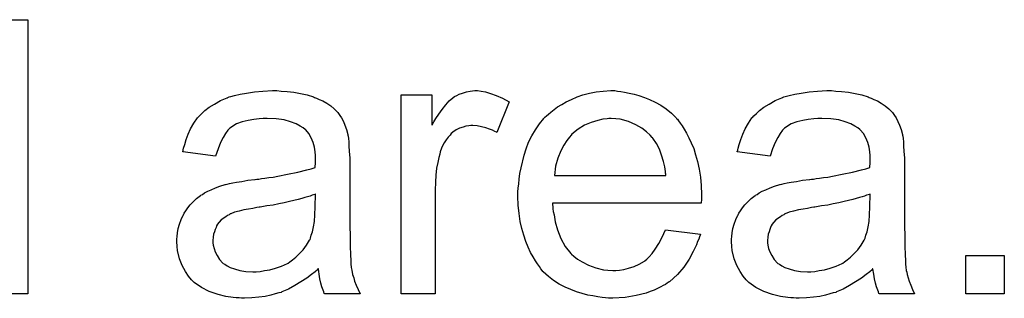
# Model space of a CAD drawing. Extents: x -2.2 to 8.3, y -2.9 to 5.2.
# Tile 112 of 205: x 5.6629 to 5.95, y -0.3828 to -0.3014. Entities that reach past the tile are written whole.
import ezdxf

# ---------------------------------------------------------------- set-up
doc = ezdxf.new("R2010")
doc.units = 0
doc.layers.add('acc-ni-360-20-in-a_document', color=1, linetype='CONTINUOUS')

msp = doc.modelspace()

# ---------------------------------------------------------------- linework, layer by layer
at = {"layer": 'acc-ni-360-20-in-a_document', "color": 1}
for points in [[(5.655449, -0.301418), (5.665283, -0.301418), (5.665283, -0.381483)], [(5.7391, -0.322244), (5.740836, -0.32236), (5.742802, -0.322591), (5.744769, -0.322939), (5.746736, -0.323401), (5.748587, -0.32398), (5.748819, -0.324096), (5.749397, -0.324327), (5.750207, -0.324674), (5.751249, -0.325137), (5.752406, -0.325831), (5.753563, -0.326525), (5.754604, -0.327451), (5.755529, -0.328377), (5.755645, -0.328492), (5.755877, -0.328839), (5.756224, -0.329418), (5.756686, -0.330112), (5.757265, -0.331153), (5.757728, -0.332195), (5.758191, -0.333467), (5.758538, -0.334971), (5.758538, -0.335087), (5.758653, -0.335434), (5.758769, -0.336128), (5.758885, -0.337054), (5.758885, -0.338327), (5.759001, -0.339831), (5.759116, -0.341798), (5.759116, -0.343996), (5.759116, -0.357186), (5.759116, -0.357301), (5.759116, -0.357764), (5.759116, -0.358459), (5.759116, -0.359384), (5.759116, -0.360425), (5.759116, -0.361698), (5.759232, -0.364475), (5.759232, -0.367367), (5.759348, -0.37026), (5.759463, -0.371533), (5.759463, -0.37269), (5.759579, -0.373731), (5.759695, -0.374541), (5.759695, -0.374656), (5.75981, -0.375119), (5.759926, -0.375813), (5.760273, -0.376739), (5.760505, -0.37778), (5.760967, -0.378937), (5.761546, -0.38021), (5.762124, -0.381483), (5.751827, -0.381483), (5.751711, -0.381367), (5.751596, -0.380904), (5.751364, -0.380326), (5.751017, -0.3794), (5.75067, -0.378359), (5.750439, -0.377086), (5.750207, -0.375698), (5.749976, -0.374194), (5.74986, -0.374194), (5.749744, -0.374425), (5.74905, -0.375004), (5.748009, -0.375813), (5.746621, -0.376855), (5.744885, -0.377896), (5.74315, -0.379053), (5.741298, -0.380094), (5.739332, -0.380904), (5.7391, -0.38102), (5.738406, -0.381136), (5.737365, -0.381483), (5.736092, -0.38183), (5.734472, -0.382177), (5.732621, -0.382408), (5.730538, -0.38264), (5.728456, -0.382755), (5.72753, -0.382755), (5.726836, -0.38264), (5.726026, -0.38264), (5.7251, -0.382524), (5.723018, -0.382177), (5.720704, -0.381599), (5.718158, -0.380789), (5.715844, -0.379632), (5.713762, -0.378127), (5.71353, -0.377896), (5.712952, -0.377318), (5.712142, -0.376276), (5.711216, -0.374888), (5.710291, -0.373152), (5.709481, -0.371185), (5.708902, -0.368756), (5.708787, -0.367599), (5.708671, -0.36621), (5.708671, -0.365979), (5.708671, -0.365516), (5.708787, -0.364706), (5.708902, -0.363665), (5.709134, -0.362392), (5.709481, -0.36112), (5.709944, -0.359731), (5.710522, -0.358459), (5.710638, -0.358343), (5.710869, -0.35788), (5.711332, -0.357186), (5.711911, -0.356376), (5.712605, -0.35545), (5.71353, -0.354525), (5.714456, -0.353599), (5.715613, -0.352789), (5.715729, -0.352673), (5.716191, -0.352442), (5.71677, -0.351979), (5.717696, -0.351517), (5.718737, -0.351054), (5.72001, -0.350475), (5.721282, -0.350012), (5.722786, -0.34955), (5.722902, -0.34955), (5.723365, -0.349434), (5.724059, -0.349202), (5.724985, -0.349087), (5.726142, -0.348855), (5.727646, -0.348624), (5.729381, -0.348277), (5.731464, -0.348046), (5.73158, -0.348046), (5.732042, -0.34793), (5.732621, -0.34793), (5.733431, -0.347814), (5.734356, -0.347698), (5.735513, -0.347467), (5.736786, -0.347351), (5.738175, -0.34712), (5.740951, -0.346541), (5.743959, -0.345963), (5.746621, -0.345269), (5.747893, -0.344922), (5.74905, -0.344575), (5.74905, -0.344459), (5.74905, -0.344227), (5.749166, -0.343533), (5.749166, -0.342723), (5.749166, -0.34226), (5.749166, -0.342029), (5.749166, -0.341913), (5.749166, -0.341798), (5.749166, -0.341103), (5.74905, -0.339947), (5.748819, -0.338674), (5.748472, -0.337285), (5.747893, -0.335897), (5.747199, -0.334624), (5.746274, -0.333583), (5.746158, -0.333467), (5.745579, -0.333005), (5.744654, -0.332542), (5.743497, -0.331848), (5.741877, -0.331269), (5.740026, -0.33069), (5.737712, -0.330343), (5.735051, -0.330228), (5.733894, -0.330228), (5.732737, -0.330343), (5.731117, -0.330575), (5.729497, -0.330806), (5.727761, -0.331269), (5.726142, -0.331848), (5.724753, -0.332657), (5.724638, -0.332773), (5.724175, -0.33312), (5.723596, -0.333699), (5.722902, -0.334624), (5.722208, -0.335781), (5.721398, -0.337285), (5.720704, -0.339137), (5.72001, -0.341219), (5.710407, -0.339947), (5.710407, -0.339831), (5.710522, -0.339715), (5.710522, -0.339368), (5.710638, -0.338905), (5.710985, -0.337864), (5.711448, -0.33636), (5.712026, -0.334856), (5.712721, -0.333236), (5.713646, -0.331616), (5.714687, -0.330112), (5.714803, -0.329996), (5.715266, -0.329534), (5.71596, -0.328839), (5.716886, -0.327914), (5.718158, -0.326988), (5.719663, -0.326062), (5.721398, -0.325021), (5.723365, -0.324211), (5.723481, -0.324211), (5.723596, -0.324096), (5.723943, -0.32398), (5.724406, -0.323864), (5.725563, -0.323517), (5.727183, -0.32317), (5.729034, -0.322823), (5.731348, -0.322476), (5.733778, -0.322244), (5.736555, -0.322129), (5.737827, -0.322129), (5.7391, -0.322244)], [(5.797413, -0.322244), (5.798686, -0.322476), (5.80019, -0.322938), (5.80181, -0.323517), (5.803661, -0.324327), (5.805628, -0.325368), (5.802041, -0.334393), (5.801925, -0.334277), (5.801462, -0.334046), (5.800768, -0.333699), (5.799843, -0.333351), (5.798801, -0.333004), (5.797529, -0.332657), (5.796256, -0.332426), (5.794983, -0.33231), (5.794405, -0.33231), (5.793826, -0.332426), (5.793016, -0.332542), (5.792206, -0.332773), (5.791165, -0.33312), (5.790124, -0.333583), (5.789198, -0.334277), (5.789083, -0.334393), (5.788735, -0.334624), (5.788388, -0.335087), (5.78781, -0.335666), (5.787231, -0.336476), (5.786653, -0.337401), (5.786074, -0.338442), (5.785611, -0.339715), (5.785496, -0.339947), (5.78538, -0.340641), (5.785149, -0.341682), (5.784802, -0.34307), (5.784454, -0.344806), (5.784223, -0.346773), (5.784107, -0.348855), (5.783992, -0.351169), (5.783992, -0.381483), (5.774157, -0.381483), (5.774157, -0.323401), (5.783066, -0.323401), (5.783066, -0.332195), (5.783182, -0.332079), (5.783645, -0.331269), (5.784223, -0.330228), (5.785149, -0.328955), (5.786074, -0.327682), (5.787116, -0.326294), (5.788157, -0.325137), (5.789198, -0.324211), (5.789314, -0.324096), (5.789661, -0.323864), (5.790355, -0.323517), (5.791049, -0.32317), (5.791975, -0.322823), (5.793132, -0.322476), (5.794289, -0.322244), (5.795562, -0.322129), (5.796372, -0.322129), (5.797413, -0.322244)], [(5.837214, -0.322244), (5.838139, -0.32236), (5.839296, -0.322591), (5.840569, -0.322823), (5.842073, -0.32317), (5.843462, -0.323517), (5.845081, -0.324096), (5.846585, -0.324674), (5.848205, -0.325484), (5.849825, -0.326409), (5.851445, -0.327451), (5.852949, -0.328724), (5.854337, -0.330112), (5.854453, -0.330228), (5.854684, -0.330459), (5.855032, -0.330922), (5.855494, -0.331616), (5.856073, -0.332426), (5.856651, -0.333351), (5.857346, -0.334509), (5.85804, -0.335897), (5.858734, -0.337401), (5.859428, -0.339021), (5.860007, -0.340872), (5.860585, -0.342839), (5.861048, -0.345037), (5.861395, -0.347351), (5.861626, -0.349781), (5.861742, -0.352442), (5.861742, -0.352558), (5.861742, -0.353021), (5.861742, -0.35383), (5.861626, -0.354987), (5.818239, -0.354987), (5.818239, -0.355103), (5.818239, -0.35545), (5.818355, -0.355913), (5.818355, -0.356607), (5.81847, -0.357417), (5.818702, -0.358343), (5.819049, -0.360425), (5.819743, -0.362739), (5.820669, -0.365285), (5.821941, -0.367599), (5.823561, -0.369681), (5.823677, -0.369681), (5.823792, -0.369913), (5.824487, -0.370491), (5.825528, -0.371301), (5.826916, -0.372111), (5.828768, -0.373037), (5.83085, -0.373846), (5.833164, -0.374425), (5.834437, -0.374541), (5.835825, -0.374656), (5.836751, -0.374656), (5.837792, -0.374541), (5.839065, -0.374309), (5.840453, -0.373962), (5.842073, -0.373499), (5.843577, -0.372805), (5.845081, -0.37188), (5.845197, -0.371764), (5.845775, -0.371301), (5.84647, -0.370607), (5.84728, -0.369681), (5.848205, -0.368409), (5.849247, -0.366789), (5.850288, -0.364938), (5.851213, -0.362739), (5.861395, -0.364012), (5.861395, -0.364128), (5.861279, -0.364359), (5.861164, -0.364822), (5.860932, -0.365516), (5.860585, -0.36621), (5.860238, -0.367136), (5.859312, -0.369103), (5.858155, -0.371301), (5.856536, -0.373615), (5.854684, -0.375813), (5.85237, -0.377896), (5.852255, -0.377896), (5.852023, -0.378127), (5.851676, -0.378359), (5.851213, -0.378706), (5.850519, -0.379053), (5.849825, -0.3794), (5.848899, -0.379863), (5.847858, -0.380326), (5.846701, -0.380788), (5.845544, -0.381251), (5.842652, -0.381945), (5.839412, -0.382524), (5.835825, -0.382755), (5.834553, -0.382755), (5.833743, -0.38264), (5.832701, -0.382524), (5.831429, -0.382293), (5.83004, -0.382061), (5.828536, -0.38183), (5.825297, -0.380904), (5.823561, -0.38021), (5.821941, -0.379516), (5.820206, -0.37859), (5.818586, -0.377549), (5.817082, -0.376392), (5.815578, -0.375003), (5.815462, -0.374888), (5.815231, -0.374656), (5.814884, -0.374194), (5.814421, -0.373499), (5.813842, -0.37269), (5.813264, -0.371764), (5.81257, -0.370607), (5.811875, -0.369334), (5.811181, -0.36783), (5.810487, -0.36621), (5.809908, -0.364359), (5.80933, -0.362392), (5.808867, -0.36031), (5.80852, -0.357996), (5.808289, -0.355566), (5.808173, -0.353021), (5.808173, -0.352905), (5.808173, -0.352326), (5.808173, -0.351632), (5.808289, -0.350591), (5.808404, -0.349318), (5.80852, -0.34793), (5.808752, -0.34631), (5.809099, -0.34469), (5.810024, -0.340988), (5.810603, -0.339137), (5.811297, -0.33717), (5.812222, -0.335318), (5.813264, -0.333583), (5.814421, -0.331847), (5.815694, -0.330228), (5.815809, -0.330112), (5.816041, -0.32988), (5.816503, -0.329533), (5.817082, -0.328955), (5.817776, -0.328376), (5.818702, -0.327682), (5.819743, -0.326872), (5.821016, -0.326178), (5.822288, -0.325368), (5.823792, -0.324674), (5.825412, -0.32398), (5.827148, -0.323401), (5.828999, -0.322823), (5.830966, -0.322476), (5.833048, -0.322244), (5.835247, -0.322129), (5.836404, -0.322129), (5.837214, -0.322244)], [(5.900849, -0.322244), (5.902584, -0.32236), (5.904551, -0.322591), (5.906518, -0.322938), (5.908485, -0.323401), (5.910336, -0.32398), (5.910568, -0.324096), (5.911146, -0.324327), (5.911956, -0.324674), (5.912997, -0.325137), (5.914154, -0.325831), (5.915311, -0.326525), (5.916352, -0.327451), (5.917278, -0.328376), (5.917394, -0.328492), (5.917625, -0.328839), (5.917972, -0.329418), (5.918435, -0.330112), (5.919014, -0.331153), (5.919476, -0.332195), (5.919939, -0.333467), (5.920286, -0.334971), (5.920286, -0.335087), (5.920402, -0.335434), (5.920518, -0.336128), (5.920633, -0.337054), (5.920633, -0.338327), (5.920749, -0.339831), (5.920865, -0.341798), (5.920865, -0.343996), (5.920865, -0.357186), (5.920865, -0.357301), (5.920865, -0.357764), (5.920865, -0.358458), (5.920865, -0.359384), (5.920865, -0.360425), (5.920865, -0.361698), (5.92098, -0.364475), (5.92098, -0.367367), (5.921096, -0.37026), (5.921212, -0.371533), (5.921212, -0.37269), (5.921328, -0.373731), (5.921443, -0.374541), (5.921443, -0.374656), (5.921559, -0.375119), (5.921675, -0.375813), (5.922022, -0.376739), (5.922253, -0.37778), (5.922716, -0.378937), (5.923294, -0.38021), (5.923873, -0.381483), (5.913576, -0.381483), (5.91346, -0.381367), (5.913344, -0.380904), (5.913113, -0.380326), (5.912766, -0.3794), (5.912419, -0.378359), (5.912187, -0.377086), (5.911956, -0.375698), (5.911725, -0.374194), (5.911609, -0.374194), (5.911493, -0.374425), (5.910799, -0.375003), (5.909758, -0.375813), (5.908369, -0.376855), (5.906634, -0.377896), (5.904898, -0.379053), (5.903047, -0.380094), (5.90108, -0.380904), (5.900849, -0.38102), (5.900154, -0.381136), (5.899113, -0.381483), (5.897841, -0.38183), (5.896221, -0.382177), (5.894369, -0.382408), (5.892287, -0.38264), (5.890204, -0.382755), (5.889279, -0.382755), (5.888584, -0.38264), (5.887775, -0.38264), (5.886849, -0.382524), (5.884766, -0.382177), (5.882452, -0.381598), (5.879907, -0.380788), (5.877593, -0.379632), (5.87551, -0.378127), (5.875279, -0.377896), (5.8747, -0.377317), (5.873891, -0.376276), (5.872965, -0.374888), (5.872039, -0.373152), (5.87123, -0.371185), (5.870651, -0.368756), (5.870535, -0.367599), (5.87042, -0.36621), (5.87042, -0.365979), (5.87042, -0.365516), (5.870535, -0.364706), (5.870651, -0.363665), (5.870882, -0.362392), (5.87123, -0.36112), (5.871692, -0.359731), (5.872271, -0.358458), (5.872386, -0.358343), (5.872618, -0.35788), (5.873081, -0.357186), (5.873659, -0.356376), (5.874353, -0.35545), (5.875279, -0.354525), (5.876205, -0.353599), (5.877362, -0.352789), (5.877477, -0.352673), (5.87794, -0.352442), (5.878519, -0.351979), (5.879444, -0.351516), (5.880485, -0.351054), (5.881758, -0.350475), (5.883031, -0.350012), (5.884535, -0.34955), (5.884651, -0.34955), (5.885114, -0.349434), (5.885808, -0.349202), (5.886733, -0.349087), (5.88789, -0.348855), (5.889394, -0.348624), (5.89113, -0.348277), (5.893212, -0.348045), (5.893328, -0.348045), (5.893791, -0.34793), (5.894369, -0.34793), (5.895179, -0.347814), (5.896105, -0.347698), (5.897262, -0.347467), (5.898535, -0.347351), (5.899923, -0.34712), (5.9027, -0.346541), (5.905708, -0.345963), (5.908369, -0.345269), (5.909642, -0.344921), (5.910799, -0.344574), (5.910799, -0.344459), (5.910799, -0.344227), (5.910915, -0.343533), (5.910915, -0.342723), (5.910915, -0.34226), (5.910915, -0.342029), (5.910915, -0.341913), (5.910915, -0.341798), (5.910915, -0.341103), (5.910799, -0.339946), (5.910568, -0.338674), (5.91022, -0.337285), (5.909642, -0.335897), (5.908948, -0.334624), (5.908022, -0.333583), (5.907906, -0.333467), (5.907328, -0.333004), (5.906402, -0.332542), (5.905245, -0.331847), (5.903626, -0.331269), (5.901774, -0.33069), (5.89946, -0.330343), (5.896799, -0.330228), (5.895642, -0.330228), (5.894485, -0.330343), (5.892865, -0.330575), (5.891246, -0.330806), (5.88951, -0.331269), (5.88789, -0.331847), (5.886502, -0.332657), (5.886386, -0.332773), (5.885923, -0.33312), (5.885345, -0.333699), (5.884651, -0.334624), (5.883957, -0.335781), (5.883147, -0.337285), (5.882452, -0.339137), (5.881758, -0.341219), (5.872155, -0.339946), (5.872155, -0.339831), (5.872271, -0.339715), (5.872271, -0.339368), (5.872386, -0.338905), (5.872734, -0.337864), (5.873196, -0.33636), (5.873775, -0.334856), (5.874469, -0.333236), (5.875395, -0.331616), (5.876436, -0.330112), (5.876552, -0.329996), (5.877015, -0.329533), (5.877709, -0.328839), (5.878634, -0.327914), (5.879907, -0.326988), (5.881411, -0.326062), (5.883147, -0.325021), (5.885114, -0.324211), (5.885229, -0.324211), (5.885345, -0.324096), (5.885692, -0.32398), (5.886155, -0.323864), (5.887312, -0.323517), (5.888932, -0.32317), (5.890783, -0.322823), (5.893097, -0.322476), (5.895526, -0.322244), (5.898303, -0.322129), (5.899576, -0.322129), (5.900849, -0.322244)], [(5.835363, -0.330228), (5.834668, -0.330228), (5.834206, -0.330343), (5.832933, -0.330459), (5.831429, -0.330806), (5.829578, -0.331385), (5.827611, -0.332195), (5.825759, -0.333351), (5.823908, -0.334856), (5.823677, -0.335087), (5.823214, -0.335666), (5.822404, -0.336707), (5.821594, -0.338095), (5.820669, -0.339715), (5.819859, -0.341798), (5.819164, -0.344227), (5.818817, -0.346888), (5.851329, -0.346888), (5.851329, -0.346773), (5.851329, -0.346541), (5.851213, -0.346194), (5.851213, -0.345731), (5.850982, -0.344343), (5.850635, -0.342839), (5.850056, -0.340988), (5.849478, -0.339252), (5.848552, -0.337517), (5.847511, -0.336013), (5.847511, -0.335897), (5.84728, -0.335781), (5.846701, -0.335087), (5.84566, -0.334161), (5.844271, -0.33312), (5.842536, -0.332079), (5.840453, -0.331153), (5.838024, -0.330459), (5.836751, -0.330343), (5.835363, -0.330228)], [(5.749166, -0.352326), (5.74905, -0.352326), (5.748935, -0.352442), (5.748587, -0.352558), (5.748125, -0.352673), (5.747546, -0.352905), (5.746852, -0.353136), (5.746042, -0.353368), (5.745117, -0.353599), (5.744075, -0.353946), (5.742802, -0.354178), (5.74153, -0.354525), (5.740026, -0.354872), (5.738406, -0.355219), (5.736786, -0.355566), (5.734935, -0.355797), (5.732968, -0.356144), (5.732737, -0.356144), (5.732042, -0.35626), (5.730885, -0.356492), (5.729613, -0.356723), (5.728224, -0.356954), (5.726836, -0.357301), (5.725563, -0.357649), (5.724406, -0.358111), (5.724291, -0.358111), (5.723943, -0.358343), (5.723481, -0.358574), (5.723018, -0.358921), (5.721629, -0.359847), (5.720472, -0.361235), (5.720472, -0.361351), (5.720241, -0.361582), (5.720125, -0.362045), (5.719894, -0.362624), (5.719663, -0.363318), (5.719431, -0.364012), (5.719315, -0.364938), (5.7192, -0.365863), (5.7192, -0.365979), (5.7192, -0.366558), (5.719315, -0.367252), (5.719547, -0.368177), (5.719894, -0.369219), (5.720472, -0.37026), (5.721167, -0.371417), (5.722092, -0.372458), (5.722208, -0.372574), (5.722671, -0.372805), (5.723365, -0.373268), (5.724291, -0.373731), (5.725563, -0.374194), (5.727067, -0.374656), (5.728803, -0.374888), (5.730885, -0.375004), (5.731811, -0.375004), (5.732968, -0.374888), (5.734241, -0.374656), (5.73586, -0.374425), (5.73748, -0.373962), (5.739216, -0.373384), (5.740951, -0.372574), (5.741183, -0.372458), (5.741645, -0.372111), (5.742455, -0.371533), (5.743381, -0.370723), (5.744422, -0.369797), (5.745579, -0.36864), (5.746505, -0.367252), (5.747431, -0.365748), (5.747546, -0.365632), (5.747662, -0.365169), (5.747893, -0.364359), (5.74824, -0.363318), (5.748587, -0.36193), (5.748819, -0.36031), (5.748935, -0.358343), (5.74905, -0.356029), (5.749166, -0.352326)], [(5.910915, -0.352326), (5.910799, -0.352326), (5.910683, -0.352442), (5.910336, -0.352558), (5.909873, -0.352673), (5.909295, -0.352905), (5.908601, -0.353136), (5.907791, -0.353368), (5.906865, -0.353599), (5.905824, -0.353946), (5.904551, -0.354178), (5.903278, -0.354525), (5.901774, -0.354872), (5.900154, -0.355219), (5.898535, -0.355566), (5.896684, -0.355797), (5.894717, -0.356144), (5.894485, -0.356144), (5.893791, -0.35626), (5.892634, -0.356491), (5.891361, -0.356723), (5.889973, -0.356954), (5.888584, -0.357301), (5.887312, -0.357649), (5.886155, -0.358111), (5.886039, -0.358111), (5.885692, -0.358343), (5.885229, -0.358574), (5.884766, -0.358921), (5.883378, -0.359847), (5.882221, -0.361235), (5.882221, -0.361351), (5.88199, -0.361582), (5.881874, -0.362045), (5.881642, -0.362624), (5.881411, -0.363318), (5.88118, -0.364012), (5.881064, -0.364938), (5.880948, -0.365863), (5.880948, -0.365979), (5.880948, -0.366557), (5.881064, -0.367252), (5.881295, -0.368177), (5.881642, -0.369219), (5.882221, -0.37026), (5.882915, -0.371417), (5.883841, -0.372458), (5.883957, -0.372574), (5.884419, -0.372805), (5.885114, -0.373268), (5.886039, -0.373731), (5.887312, -0.374194), (5.888816, -0.374656), (5.890551, -0.374888), (5.892634, -0.375003), (5.89356, -0.375003), (5.894717, -0.374888), (5.895989, -0.374656), (5.897609, -0.374425), (5.899229, -0.373962), (5.900964, -0.373384), (5.9027, -0.372574), (5.902931, -0.372458), (5.903394, -0.372111), (5.904204, -0.371533), (5.90513, -0.370723), (5.906171, -0.369797), (5.907328, -0.36864), (5.908253, -0.367252), (5.909179, -0.365748), (5.909295, -0.365632), (5.90941, -0.365169), (5.909642, -0.364359), (5.909989, -0.363318), (5.910336, -0.361929), (5.910568, -0.36031), (5.910683, -0.358343), (5.910799, -0.356029), (5.910915, -0.352326)], [(5.950021, -0.381483), (5.938798, -0.381483), (5.938798, -0.37026), (5.950021, -0.37026), (5.950021, -0.381483)], [(5.665283, -0.381483), (5.656143, -0.381483)]]:
    msp.add_lwpolyline(points, dxfattribs=at)

doc.saveas('drawing.dxf')
